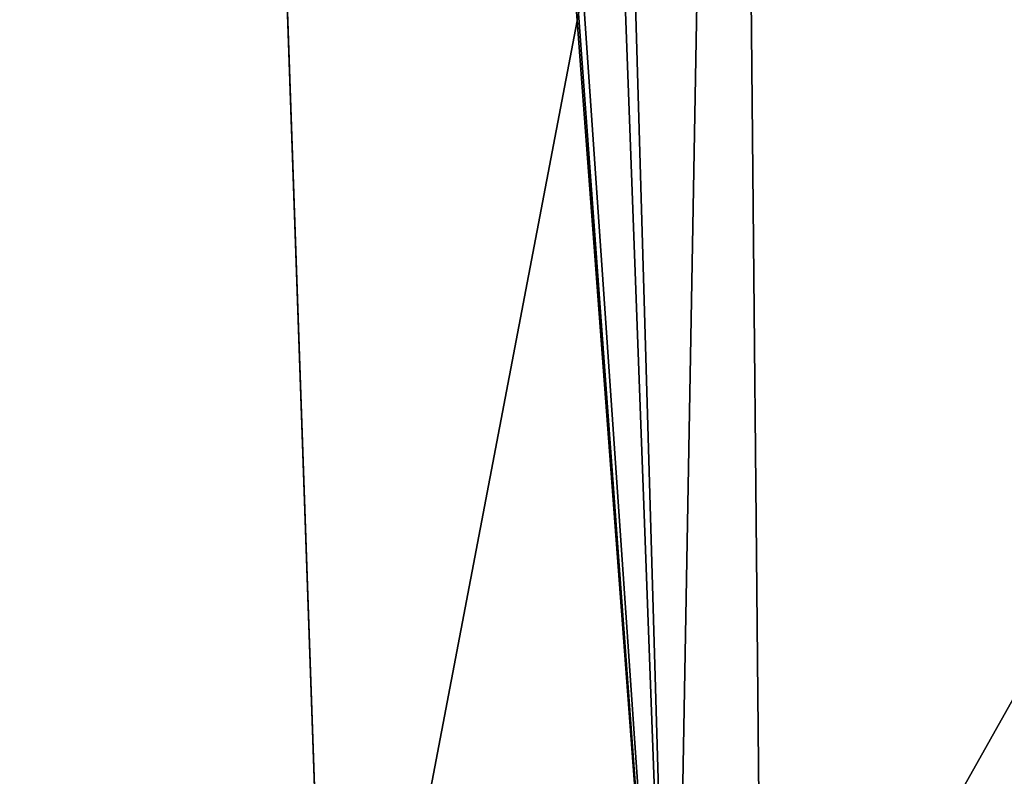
# Model space of a CAD drawing. Header units: millimetres. Extents: x -18.9 to 18.9, y -8.8 to 39.
# Tile 143 of 256: x -11.1 to -10, y 25 to 25.9. Entities that reach past the tile are written whole.
import ezdxf

# ---------------------------------------------------------------- set-up
doc = ezdxf.new("R2010")
doc.units = ezdxf.units.MM
doc.header["$LTSCALE"] = 41.718519
for name, color, linetype in [('15', 7, 'CONTINUOUS'), ('180', 7, 'CONTINUOUS'), ('182', 7, 'CONTINUOUS'), ('183', 7, 'CONTINUOUS')]:
    doc.layers.add(name, color=color, linetype=linetype)

msp = doc.modelspace()

# ---------------------------------------------------------------- linework, layer by layer
at = {"layer": '15', "color": 7, "linetype": 'Continuous'}
for points in [[(-13.9674, -3.5, 10.3766), (-10.0017, -3.5, 14.2382), (-12.5018, 26.4, 12.1021), (-13.9674, -3.5, 10.3766)], [(-13.3069, 26.4, -11.2109), (-9.8717, 26.4, -14.3286), (-11.1841, -6.3, -13.3292), (-13.3069, 26.4, -11.2109)], [(-10.0017, -3.5, 14.2382), (-10.2971, 26.4, 14.0258), (-12.5018, 26.4, 12.1021), (-10.0017, -3.5, 14.2382)], [(-11.1841, -6.3, -13.3292), (-9.8717, 26.4, -14.3286), (-8.6992, -6.3, -15.0691), (-11.1841, -6.3, -13.3292)], [(-10.0017, -3.5, 14.2382), (-7.8011, 26.4, 15.553), (-10.2971, 26.4, 14.0258), (-10.0017, -3.5, 14.2382)], [(-10.0017, -3.5, 14.2382), (-5.0238, -3.5, 16.659), (-7.8011, 26.4, 15.553), (-10.0017, -3.5, 14.2382)]]:
    msp.add_3dface(points, dxfattribs=at)
at = {"layer": '180', "color": 7, "linetype": 'Continuous'}
for points in [[(-11.1325, 34.489, -1.47), (-10.7802, 24.4, -5.425), (-11.1331, 34.507, -1.6391), (-11.1325, 34.489, -1.47)], [(-11.1331, 34.507, -1.6391), (-10.7802, 24.4, -5.425), (-11.1331, 34.507, -4.7109), (-11.1331, 34.507, -1.6391)], [(-11.1331, 34.507, -4.7109), (-10.7802, 24.4, -5.425), (-11.1323, 34.4845, -4.8995), (-11.1331, 34.507, -4.7109)], [(-11.1303, 34.427, -1.2904), (-10.7802, 24.4, -5.425), (-11.1325, 34.489, -1.47), (-11.1303, 34.427, -1.2904)], [(-11.1323, 34.4845, -4.8995), (-10.7802, 24.4, -5.425), (-11.1303, 34.427, -5.0596), (-11.1323, 34.4845, -4.8995)], [(-10.8433, 26.207, -0.925), (-10.7802, 24.4, -5.425), (-11.1303, 34.427, -1.2904), (-10.8433, 26.207, -0.925)], [(-11.1303, 34.427, -5.0596), (-10.7802, 24.4, -5.425), (-11.1278, 34.3541, -5.2275), (-11.1303, 34.427, -5.0596)], [(-10.7802, 24.4, -5.425), (-11.1255, 34.2886, -5.425), (-11.1278, 34.3541, -5.2275), (-10.7802, 24.4, -5.425)], [(-10.8433, 26.207, -0.925), (-10.7802, 24.4, -0.925), (-10.7802, 24.4, -5.425), (-10.8433, 26.207, -0.925)]]:
    msp.add_3dface(points, dxfattribs=at)
at = {"layer": '182', "color": 7, "linetype": 'Continuous'}
for points in [[(-11.1255, 34.2886, -5.425), (-10.7802, 24.4, -5.425), (-10.3829, 24.4, -6.6473), (-11.1255, 34.2886, -5.425)], [(-11.1064, 34.2253, -5.7106), (-11.1255, 34.2886, -5.425), (-10.3829, 24.4, -6.6473), (-11.1064, 34.2253, -5.7106)], [(-11.0598, 34.207, -5.9733), (-11.1064, 34.2253, -5.7106), (-10.3829, 24.4, -6.6473), (-11.0598, 34.207, -5.9733)], [(-10.7475, 34.207, -6.7199), (-11.0598, 34.207, -5.9733), (-10.3829, 24.4, -6.6473), (-10.7475, 34.207, -6.7199)], [(-10.2068, 34.207, -7.322), (-10.7475, 34.207, -6.7199), (-10.3829, 24.4, -6.6473), (-10.2068, 34.207, -7.322)], [(-9.3422, 24.4, -7.4034), (-10.2068, 34.207, -7.322), (-10.3829, 24.4, -6.6473), (-9.3422, 24.4, -7.4034)], [(-9.4979, 34.207, -7.7125), (-10.2068, 34.207, -7.322), (-9.3422, 24.4, -7.4034), (-9.4979, 34.207, -7.7125)]]:
    msp.add_3dface(points, dxfattribs=at)
at = {"layer": '183', "color": 7, "linetype": 'Continuous'}
for points in [[(-10.8433, 26.207, -0.925), (-10.4357, 26.207, 0.3323), (-10.7802, 24.4, -0.925), (-10.8433, 26.207, -0.925)], [(-10.7802, 24.4, -0.925), (-10.4357, 26.207, 0.3323), (-10.3829, 24.4, 0.2973), (-10.7802, 24.4, -0.925)], [(-10.4357, 26.207, 0.3323), (-9.3671, 26.207, 1.1118), (-10.3829, 24.4, 0.2973), (-10.4357, 26.207, 0.3323)], [(-10.3829, 24.4, 0.2973), (-9.3671, 26.207, 1.1118), (-9.3422, 24.4, 1.0534), (-10.3829, 24.4, 0.2973)]]:
    msp.add_3dface(points, dxfattribs=at)

doc.saveas('drawing.dxf')
